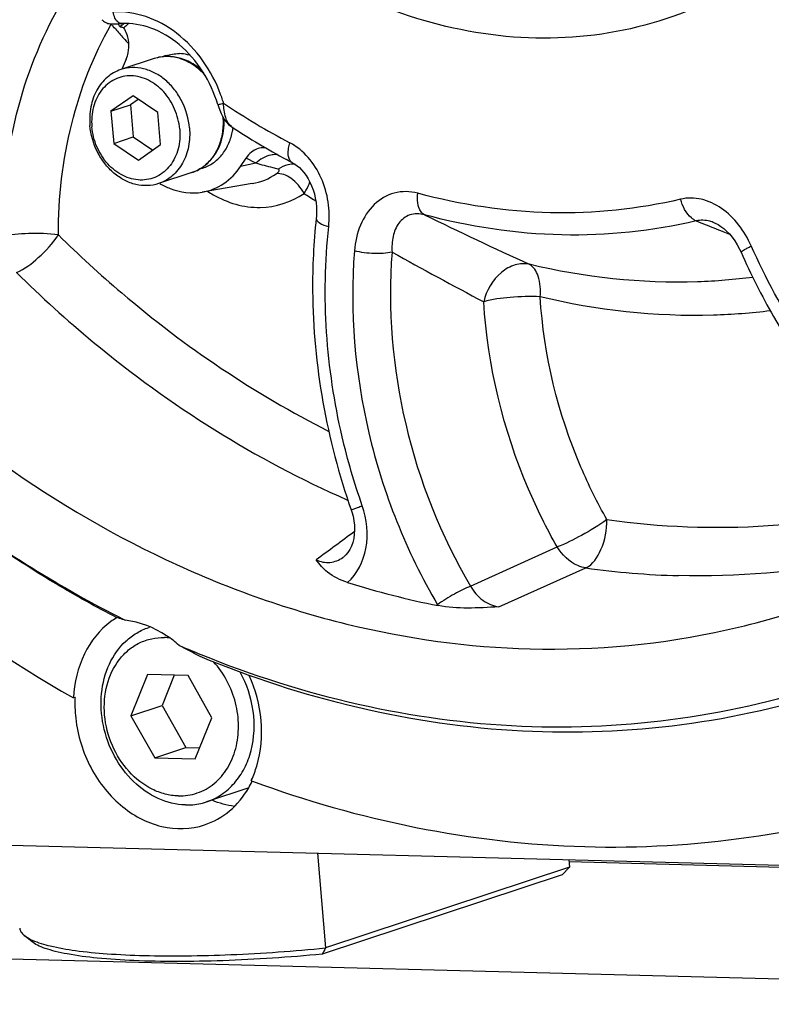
# Model space of a CAD drawing. Header units: millimetres. Extents: x 0 to 420, y 0 to 297.
# Tile 5 of 72: x 178 to 186, y 14 to 25. Entities that reach past the tile are written whole.
import ezdxf

# ---------------------------------------------------------------- set-up
doc = ezdxf.new("R2010")
doc.units = ezdxf.units.MM
doc.header["$LTSCALE"] = 23.1
doc.layers.add('COMPONENTS', color=7, linetype='CONTINUOUS')

msp = doc.modelspace()

# ---------------------------------------------------------------- linework, layer by layer
at = {"layer": 'COMPONENTS', "color": 9, "linetype": 'CONTINUOUS'}
for p, q in [((178.73092, 24.84415), (178.73423, 24.84991)), ((178.76583, 24.81365), (178.75472, 24.82636)), ((178.77752, 24.80033), (178.76583, 24.81365)), ((180.26933, 23.37458), (180.16508, 23.4299)), ((180.65598, 23.38128), (180.59533, 23.41346)), ((179.7016, 23.3315), (179.70058, 23.33078)), ((180.26933, 23.37458), (180.10671, 23.34137)), ((180.65897, 23.37969), (180.65598, 23.38128)), ((181.23629, 19.80358), (181.24836, 19.79831)), ((182.5493, 18.88502), (183.46884, 19.30266)), ((182.84762, 18.66734), (183.7727, 19.07884)), ((182.19897, 18.68848), (182.20453, 18.67916))]:
    msp.add_line(p, q, dxfattribs=at)
at = {"layer": 'COMPONENTS', "color": 7, "linetype": 'CONTINUOUS'}
for p, q in [((178.80332, 24.85573), (178.81953, 24.85674)), ((179.18932, 24.48551), (178.83556, 24.36847)), ((178.89296, 24.48072), (178.84987, 24.37957)), ((179.31283, 24.51689), (179.27451, 24.50421)), ((178.96494, 24.09), (178.73096, 23.9262)), ((179.02079, 24.05253), (178.93833, 23.9948)), ((179.22829, 23.91331), (178.96494, 24.09)), ((178.73096, 23.9262), (178.93833, 23.9948)), ((178.93833, 23.9948), (178.96771, 23.65432)), ((179.86573, 23.9972), (179.87184, 23.97772)), ((178.73096, 23.9262), (178.76034, 23.58571)), ((179.25767, 23.57283), (179.22829, 23.91331)), ((180.01328, 23.76004), (180.01302, 23.7602)), ((178.76034, 23.58571), (178.96771, 23.65432)), ((178.96771, 23.65432), (179.17521, 23.5151)), ((178.76034, 23.58571), (179.0237, 23.40903)), ((179.0237, 23.40903), (179.25767, 23.57283)), ((180.10671, 23.34137), (180.16508, 23.4299)), ((180.59533, 23.41346), (180.66585, 23.37562)), ((179.70764, 23.3235), (179.66937, 23.31084)), ((180.65598, 23.38128), (180.65928, 23.37951)), ((179.58978, 23.27503), (179.23602, 23.15799)), ((180.23044, 23.15836), (179.70069, 23.06781)), ((180.91009, 22.78925), (180.91008, 22.78919)), ((185.13744, 22.74213), (185.13731, 22.74219)), ((181.19337, 19.19097), (181.19412, 19.19152)), ((179.11868, 17.94781), (178.9415, 17.51109)), ((179.54938, 17.93665), (179.11868, 17.94781)), ((179.40294, 17.94044), (179.27328, 17.62085)), ((179.80289, 17.48877), (179.54938, 17.93665)), ((178.34917, 17.70536), (178.33258, 17.69987)), ((178.9415, 17.51109), (179.27328, 17.62085)), ((179.27328, 17.62085), (179.52679, 17.17297)), ((178.9415, 17.51109), (179.19501, 17.06321)), ((179.62571, 17.05205), (179.80289, 17.48877)), ((179.19501, 17.06321), (179.52679, 17.17297)), ((179.52679, 17.17297), (179.67323, 17.16918)), ((179.19501, 17.06321), (179.62571, 17.05205)), ((180.1932, 16.74457), (179.74479, 16.59622)), ((180.2195, 16.82044), (180.23259, 16.81562)), ((173.36245, 16.24926), (194.27708, 15.70741)), ((180.92239, 16.0534), (181.00935, 15.04557)), ((183.59931, 15.9024), (181.00935, 15.04557)), ((183.59931, 15.9024), (183.52343, 15.82365)), ((183.59225, 15.98423), (183.59931, 15.9024)), ((190.68458, 15.77511), (183.59444, 15.9588)), ((183.52343, 15.82365), (180.97362, 14.9801)), ((168.8714, 15.15666), (202.19218, 14.29339)), ((177.8895, 15.11358), (177.80962, 15.17892))]:
    msp.add_line(p, q, dxfattribs=at)
for points in [[(178.63433, 24.89834), (178.64114, 24.89181), (178.6517, 24.88315), (178.66296, 24.87551), (178.67466, 24.86901), (178.6864, 24.86376), (178.69812, 24.85964), (178.70963, 24.8566), (178.72034, 24.8546), (178.73021, 24.8534), (178.73935, 24.85282), (178.74736, 24.85268), (178.75399, 24.85278), (178.75979, 24.85298), (178.76551, 24.85327), (178.77124, 24.85361), (178.80332, 24.85573)], [(178.81953, 24.85674), (178.83847, 24.8578), (178.84545, 24.85815)], [(179.87184, 23.97772), (179.88604, 23.93786), (179.90166, 23.90102)], [(179.90166, 23.90102), (179.91874, 23.86737), (179.93739, 23.83704), (179.95767, 23.81013), (179.97975, 23.78664), (180.00377, 23.76662), (180.01327, 23.76004)], [(180.65897, 23.37969), (180.68156, 23.36633), (180.70615, 23.34885), (180.73095, 23.32789), (180.75559, 23.30339), (180.77965, 23.27542), (180.80266, 23.24417), (180.82421, 23.20993), (180.84401, 23.17296), (180.8618, 23.13345), (180.87731, 23.09177), (180.89031, 23.04828), (180.90065, 23.00317), (180.90815, 22.95686), (180.91267, 22.90974), (180.9141, 22.86199), (180.91231, 22.81398), (180.91009, 22.78925)], [(185.13744, 22.74213), (185.14672, 22.73822), (185.17682, 22.72313), (185.20745, 22.70403), (185.238, 22.6811), (185.26798, 22.65465), (185.29764, 22.62421), (185.3265, 22.59001), (185.35414, 22.55222), (185.38087, 22.50991), (185.40628, 22.46279), (185.42145, 22.43039)], [(181.28187, 19.69509), (181.28884, 19.67407), (181.3016, 19.62708), (181.31065, 19.57958), (181.31589, 19.53204), (181.31724, 19.48465), (181.3146, 19.43813), (181.308, 19.39329), (181.2975, 19.35066), (181.28332, 19.31104), (181.26585, 19.2752), (181.24556, 19.24368), (181.22317, 19.21707), (181.19914, 19.19533), (181.19412, 19.19152)]]:
    msp.add_lwpolyline(points, dxfattribs=at)
at = {"layer": 'COMPONENTS', "color": 9, "linetype": 'CONTINUOUS'}
for centre, radius, start, end in [((186.70698, 31.7685), 10.55613, 220.950752, 221.120189), ((186.67481, 31.74028), 10.51333, 221.308253, 221.666561), ((186.64845, 31.71682), 10.47804, 221.666558, 222.02566), ((186.62046, 31.69159), 10.44035, 222.025623, 222.474147), ((178.42435, 23.56095), 1.56861, 17.94067, 20.322451), ((178.42515, 23.5612), 1.56777, 16.748229, 17.94106), ((184.03354, 30.0753), 7.32258, 235.883005, 242.302066), ((179.17074, 23.8021), 0.75, 4.931698, 5.16129), ((180.06605, 23.84093), 0.09659, 233.80016, 236.698379), ((180.47922, 23.1952), 0.27164, 89.852627, 100.881121), ((180.47901, 23.20346), 0.26338, 85.601231, 89.802863), ((180.38948, 24.04318), 1.15479, 236.765498, 240.28074), ((185.64225, 30.53122), 8.91828, 236.972127, 237.915582), ((204.01668, 67.89648), 50.13308, 244.024882, 245.431902), ((198.17686, 55.63908), 35.43912, 248.078019, 248.403327), ((198.41701, 56.24489), 36.09079, 248.402836, 248.566268), ((198.54267, 56.56481), 36.43451, 248.566169, 248.685193), ((202.73704, 60.05526), 43.09793, 240.806106, 242.278316), ((184.99151, 27.8234), 8.82908, 262.065257, 268.490181)]:
    msp.add_arc(centre, radius, start, end, dxfattribs=at)
at = {"layer": 'COMPONENTS', "color": 7, "linetype": 'CONTINUOUS'}
for centre, radius, start, end in [((178.54769, 24.66499), 0.31945, 31.034074, 36.671461), ((178.53527, 24.65751), 0.33395, 29.544077, 31.035518), ((179.33432, 24.21241), 0.79398, 128.498882, 129.827328), ((178.73274, 24.35792), 0.47349, 77.831563, 78.666473), ((178.71857, 24.29523), 0.53776, 73.99298, 77.763608), ((179.32832, 24.22003), 0.78428, 125.540217, 128.502025), ((179.42691, 24.22837), 0.80897, 132.823941, 133.812379), ((179.42158, 24.23423), 0.80105, 128.815272, 132.828635), ((179.57563, 24.0704), 0.78887, 156.925712, 157.483153), ((184.21831, 30.15998), 7.65778, 236.691141, 241.763567), ((179.37855, 23.83823), 0.65503, 348.009611, 352.31896), ((180.35384, 23.33439), 0.20515, 89.277322, 106.995747), ((180.35355, 23.33476), 0.20479, 84.683536, 89.194801), ((179.45117, 23.69231), 0.4397, 288.375659, 304.852585), ((179.44517, 23.70139), 0.45058, 304.818278, 305.111581), ((184.10014, 28.08923), 9.5991, 252.685105, 258.610455), ((179.21695, 17.84674), 0.8225, 121.326261, 126.296438), ((184.11037, 28.98676), 11.69626, 242.990382, 243.44966), ((179.3348, 17.83547), 0.6447, 106.643015, 108.305307), ((179.28368, 17.73091), 0.6096, 83.245255, 88.495804), ((173.69011, 7.17639), 12.49055, 61.364187, 62.520228), ((183.91434, 28.56021), 11.22674, 246.588981, 247.870907), ((179.73579, 17.63735), 1.38831, 178.46151, 184.953717), ((179.69402, 17.63786), 1.34654, 177.126746, 178.435508), ((179.25807, 17.27254), 1.06243, 334.815322, 335.436935), ((179.30267, 17.26436), 1.03126, 329.715767, 334.135296), ((202.62276, 3.20769), 24.64294, 151.290044, 151.463441)]:
    msp.add_arc(centre, radius, start, end, dxfattribs=at)
for points, knots in [([(179.38176, 42.81916), (178.75717, 42.71244), (177.52389, 42.35381), (175.83523, 41.40153), (174.3697, 40.07197), (172.75503, 37.82911), (171.56626, 34.32977), (171.5907, 29.77284), (172.99188, 25.33437), (175.59186, 21.57345), (178.57809, 19.36354), (181.19436, 18.42225), (182.52762, 18.23735), (183.18268, 18.22038)], [0, 0, 0, 0, 0.05574395, 0.11182555, 0.16915458, 0.22842312, 0.35342745, 0.48657466, 0.62309977, 0.75680218, 0.88267487, 0.94235279, 1, 1, 1, 1]), ([(187.68406, 28.57053), (187.58332, 28.11788), (187.28767, 27.25253), (186.55292, 26.13064), (185.57533, 25.28524), (184.41398, 24.77741), (183.14719, 24.64351), (181.86052, 24.88811), (180.63445, 25.4877), (179.91871, 26.08446), (179.58994, 26.42413)], [0, 0, 0, 0, 0.13237003, 0.25817691, 0.37854091, 0.49611176, 0.61439944, 0.73668697, 0.86506444, 1, 1, 1, 1]), ([(179.86573, 23.99719), (179.79279, 24.23957), (179.58476, 24.57692), (179.17353, 24.82475), (178.94992, 24.8633), (178.84544, 24.85815)], [0, 0, 0, 0, 0.53526369, 0.77878012, 1, 1, 1, 1]), ([(171.98349, 24.67908), (172.69724, 23.21235), (174.48356, 20.52528), (176.98564, 18.46504), (178.33258, 17.69987)], [0, 0, 0, 0, 0.51290271, 1, 1, 1, 1]), ([(178.89296, 24.48072), (178.902, 24.50193), (178.93034, 24.59368), (178.92031, 24.69678), (178.89202, 24.7637)], [0, 0, 0, 0, 0.24093327, 1, 1, 1, 1]), ([(179.71412, 24.33283), (179.67846, 24.36908), (179.60037, 24.43243), (179.46601, 24.49381), (179.32501, 24.51478), (179.23243, 24.49977), (179.18932, 24.48551)], [0, 0, 0, 0, 0.26565973, 0.51944, 0.76276843, 1, 1, 1, 1]), ([(179.31284, 24.51689), (179.33585, 24.5245), (179.38354, 24.53576), (179.43245, 24.53857), (179.45693, 24.53794)], [0, 0, 0, 0, 0.49747314, 1, 1, 1, 1]), ([(179.70075, 24.35343), (179.66073, 24.39069), (179.57344, 24.45376), (179.47128, 24.48937), (179.42045, 24.49807)], [0, 0, 0, 0, 0.51463077, 1, 1, 1, 1]), ([(179.57397, 24.51951), (179.56432, 24.5223), (179.526, 24.53214), (179.48643, 24.53718), (179.45693, 24.53794)], [0, 0, 0, 0, 0.25392374, 1, 1, 1, 1]), ([(178.83556, 24.36847), (178.78271, 24.35098), (178.68085, 24.29253), (178.56965, 24.15121), (178.50742, 23.97243), (178.50172, 23.84254), (178.50738, 23.77692)], [0, 0, 0, 0, 0.22999315, 0.4707782, 0.72788597, 1, 1, 1, 1]), ([(179.5642, 23.74954), (179.5558, 23.84682), (179.51445, 23.99175), (179.41139, 24.15603), (179.31413, 24.25892), (179.20177, 24.33573), (179.07987, 24.38226), (178.95493, 24.39548), (178.87364, 24.38107), (178.83556, 24.36847)], [0, 0, 0, 0, 0.26945211, 0.40319319, 0.5329382, 0.65725964, 0.77576245, 0.88931356, 1, 1, 1, 1]), ([(179.46056, 23.73743), (179.45428, 23.81023), (179.4178, 23.95366), (179.30216, 24.13668), (179.13965, 24.26507), (178.95042, 24.3172), (178.76386, 24.27814), (178.61666, 24.15351), (178.53184, 23.97042), (178.52202, 23.83179), (178.52807, 23.76159)], [0, 0, 0, 0, 0.13735678, 0.27277872, 0.40033499, 0.51811492, 0.63013633, 0.74448587, 0.86754808, 1, 1, 1, 1]), ([(179.70433, 23.3328), (179.74225, 23.35946), (179.81152, 23.42642), (179.91045, 23.59901), (179.93191, 23.75562), (179.92484, 23.85781)], [0, 0, 0, 0, 0.23517769, 0.48026938, 1, 1, 1, 1]), ([(179.78333, 23.40334), (179.80919, 23.43051), (179.85545, 23.49265), (179.90381, 23.60062), (179.93084, 23.72052), (179.93391, 23.80402), (179.93182, 23.84619)], [0, 0, 0, 0, 0.23492662, 0.48010211, 0.73564837, 1, 1, 1, 1]), ([(179.23602, 23.158), (179.19794, 23.1454), (179.11665, 23.13099), (178.9917, 23.14421), (178.86981, 23.19073), (178.75745, 23.26755), (178.66018, 23.37043), (178.55713, 23.53472), (178.51577, 23.67965), (178.50738, 23.77692)], [0, 0, 0, 0, 0.11068644, 0.22423755, 0.34274036, 0.4670618, 0.59680681, 0.73054789, 1, 1, 1, 1]), ([(179.46056, 23.73743), (179.46662, 23.66724), (179.45679, 23.5286), (179.37197, 23.34552), (179.22477, 23.22089), (179.03822, 23.18182), (178.84898, 23.23396), (178.68648, 23.36234), (178.57083, 23.54536), (178.53436, 23.6888), (178.52807, 23.76159)], [0, 0, 0, 0, 0.13245192, 0.25551413, 0.36986367, 0.48188508, 0.59966501, 0.72722128, 0.86264322, 1, 1, 1, 1]), ([(179.5642, 23.74954), (179.56986, 23.68392), (179.56416, 23.55403), (179.50193, 23.37525), (179.39072, 23.23393), (179.28887, 23.17548), (179.23602, 23.158)], [0, 0, 0, 0, 0.27211403, 0.5292218, 0.77000685, 1, 1, 1, 1]), ([(179.70764, 23.3235), (179.74598, 23.33618), (179.82031, 23.37362), (179.91275, 23.46032), (179.98201, 23.5723), (180.00982, 23.65763), (180.01928, 23.70215)], [0, 0, 0, 0, 0.23657366, 0.47951613, 0.7333989, 1, 1, 1, 1]), ([(179.70061, 23.06781), (179.7813, 23.0816), (179.9415, 23.14605), (180.05997, 23.27048), (180.10671, 23.34137)], [0, 0, 0, 0, 0.49085474, 1, 1, 1, 1]), ([(179.24781, 23.16135), (179.28304, 23.14032), (179.42245, 23.07045), (179.58737, 23.04846), (179.70061, 23.06781)], [0, 0, 0, 0, 0.26315839, 1, 1, 1, 1]), ([(180.91008, 22.78919), (180.88246, 22.53348), (180.83166, 21.48985), (181.02135, 20.43712), (181.28187, 19.69509)], [0, 0, 0, 0, 0.24644228, 1, 1, 1, 1]), ([(185.42144, 22.4304), (185.52449, 22.19683), (185.97498, 21.30458), (186.61725, 20.5059), (187.17998, 20.01932)], [0, 0, 0, 0, 0.25549572, 1, 1, 1, 1]), ([(178.79062, 18.55183), (178.57264, 18.66475), (177.69938, 19.15203), (176.88622, 19.74542), (176.31563, 20.2386)], [0, 0, 0, 0, 0.24556823, 1, 1, 1, 1]), ([(176.31585, 20.23858), (176.50917, 20.07297), (177.28591, 19.44436), (178.13527, 18.90435), (178.79863, 18.56621)], [0, 0, 0, 0, 0.25478096, 1, 1, 1, 1]), ([(181.24323, 18.92513), (181.167, 18.94884), (181.0369, 19.00966), (180.94459, 19.11625), (180.90949, 19.16366)], [0, 0, 0, 0, 0.5750573, 1, 1, 1, 1]), ([(183.18268, 18.22038), (183.88044, 18.2023), (185.28048, 18.33311), (186.60405, 18.80978), (187.22127, 19.12309)], [0, 0, 0, 0, 0.50209152, 1, 1, 1, 1]), ([(182.84762, 18.66734), (182.73746, 18.65935), (182.52316, 18.64739), (182.30685, 18.65857), (182.20453, 18.67916)], [0, 0, 0, 0, 0.51414758, 1, 1, 1, 1]), ([(178.73006, 18.50964), (178.6113, 18.42244), (178.4113, 18.16991), (178.34065, 17.8605), (178.33258, 17.69987)], [0, 0, 0, 0, 0.4781058, 1, 1, 1, 1]), ([(178.88233, 18.52397), (178.87306, 18.52733), (178.8429, 18.53787), (178.81224, 18.54724), (178.79062, 18.55183)], [0, 0, 0, 0, 0.30850215, 1, 1, 1, 1]), ([(179.45369, 18.25768), (179.41207, 18.29482), (179.24501, 18.42522), (179.03766, 18.50746), (178.88233, 18.52397)], [0, 0, 0, 0, 0.26313344, 1, 1, 1, 1]), ([(179.52124, 16.56356), (179.42274, 16.56612), (179.218, 16.61707), (178.95455, 16.80375), (178.75257, 17.07605), (178.63443, 17.40138), (178.61358, 17.74208), (178.69359, 18.05873), (178.84349, 18.27426), (179.00018, 18.39264), (179.0875, 18.43271), (179.13232, 18.44754)], [0, 0, 0, 0, 0.11613271, 0.24100255, 0.37363401, 0.50967004, 0.64342127, 0.77008301, 0.88785273, 0.94436612, 1, 1, 1, 1]), ([(179.44471, 16.65956), (179.39771, 16.66078), (179.30193, 16.67466), (179.11472, 16.74557), (178.90403, 16.91143), (178.72854, 17.18984), (178.64626, 17.51265), (178.66902, 17.83535), (178.77927, 18.07224), (178.91371, 18.21222), (179.03113, 18.28815), (179.162, 18.33327), (179.25388, 18.34149), (179.29968, 18.3403)], [0, 0, 0, 0, 0.05801538, 0.11821079, 0.24547811, 0.38059331, 0.51763607, 0.64978522, 0.77256883, 0.83077852, 0.88742218, 0.94346454, 1, 1, 1, 1]), ([(179.44471, 16.65956), (179.51307, 16.65779), (179.65196, 16.67837), (179.83674, 16.78357), (179.97866, 16.95104), (180.06647, 17.16389), (180.09477, 17.40359), (180.06219, 17.65054), (179.97193, 17.88455), (179.87601, 18.0221), (179.82072, 18.08262)], [0, 0, 0, 0, 0.11164357, 0.22344971, 0.33988257, 0.46346643, 0.59412147, 0.72955724, 0.86615692, 1, 1, 1, 1]), ([(186.43942, 17.78963), (185.37324, 17.43692), (183.03645, 17.13554), (180.75787, 17.68995), (179.67608, 18.13914)], [0, 0, 0, 0, 0.48946626, 1, 1, 1, 1]), ([(179.68529, 18.16046), (180.76377, 17.72192), (183.03421, 17.18891), (185.35502, 17.51098), (186.412, 17.87223)], [0, 0, 0, 0, 0.51035076, 1, 1, 1, 1]), ([(179.74479, 16.59622), (179.80122, 16.61489), (179.91071, 16.669), (180.04897, 16.79308), (180.15563, 16.95351), (180.25064, 17.20842), (180.26556, 17.56907), (180.17282, 17.84609), (180.10272, 17.97285)], [0, 0, 0, 0, 0.11105138, 0.22481598, 0.34330542, 0.4674311, 0.72935452, 1, 1, 1, 1]), ([(178.35266, 17.51747), (178.36846, 17.33438), (178.47041, 16.97597), (178.79652, 16.54594), (179.2448, 16.29724), (179.58016, 16.30479), (179.72397, 16.35235)], [0, 0, 0, 0, 0.27085117, 0.53437336, 0.7767628, 1, 1, 1, 1]), ([(180.22435, 16.83089), (180.24584, 16.8779), (180.32074, 17.07873), (180.33932, 17.29884), (180.32537, 17.46044)], [0, 0, 0, 0, 0.24162691, 1, 1, 1, 1]), ([(179.72397, 16.35235), (179.82019, 16.38417), (180.00574, 16.48872), (180.13978, 16.65289), (180.1932, 16.74431)], [0, 0, 0, 0, 0.48904345, 1, 1, 1, 1]), ([(180.23259, 16.81562), (181.35883, 16.40221), (183.71092, 15.91618), (186.09788, 16.25472), (187.19497, 16.61761)], [0, 0, 0, 0, 0.50937775, 1, 1, 1, 1]), ([(179.52124, 16.56356), (179.54031, 16.56307), (179.61584, 16.56426), (179.6912, 16.57849), (179.74479, 16.59622)], [0, 0, 0, 0, 0.25251953, 1, 1, 1, 1]), ([(177.7613, 15.25635), (177.7625, 15.24237), (177.77406, 15.21206), (177.79645, 15.18969), (177.80962, 15.17892)], [0, 0, 0, 0, 0.45182157, 1, 1, 1, 1]), ([(177.80962, 15.17892), (177.81526, 15.17431), (177.84198, 15.15452), (177.87173, 15.13916), (177.89541, 15.12859)], [0, 0, 0, 0, 0.21914579, 1, 1, 1, 1]), ([(180.97362, 14.9801), (180.6228, 14.94633), (180.10631, 14.91146), (179.43919, 14.89883), (178.99406, 14.907), (178.60762, 14.93213), (178.32862, 14.96785), (178.14514, 15.00666), (178.03859, 15.03727), (177.95434, 15.07097), (177.90774, 15.09866), (177.88948, 15.1136)], [0, 0, 0, 0, 0.3393352, 0.49797557, 0.64232802, 0.76783197, 0.87069806, 0.91276573, 0.9482992, 0.97728349, 1, 1, 1, 1]), ([(177.89541, 15.12859), (177.95632, 15.10139), (178.10836, 15.05758), (178.37419, 15.01229), (178.70765, 14.9802), (179.09914, 14.96247), (179.53789, 14.95993), (180.18058, 14.97744), (180.67498, 15.0127), (181.00935, 15.04557)], [0, 0, 0, 0, 0.0638795, 0.15048133, 0.25819904, 0.38438506, 0.52569121, 0.67825603, 1, 1, 1, 1])]:
    msp.add_open_spline(points, degree=3, knots=knots, dxfattribs=at)
at = {"layer": 'COMPONENTS', "color": 9, "linetype": 'CONTINUOUS'}
for points, knots in [([(177.57175, 22.59198), (177.57097, 23.02934), (177.66833, 23.88578), (177.98299, 24.69143), (178.18965, 25.05151)], [0, 0, 0, 0, 0.51301482, 1, 1, 1, 1]), ([(179.89532, 24.10573), (179.80276, 24.35565), (179.56509, 24.69951), (179.11553, 24.94854), (178.87126, 24.98625), (178.75511, 24.98053)], [0, 0, 0, 0, 0.52590253, 0.77053524, 1, 1, 1, 1]), ([(178.84544, 24.85815), (178.83514, 24.85764), (178.78091, 24.87482), (178.76107, 24.93777), (178.75511, 24.98053)], [0, 0, 0, 0, 0.19286651, 1, 1, 1, 1]), ([(178.17241, 22.61362), (178.1717, 23.01011), (178.25972, 23.7866), (178.54411, 24.51732), (178.73092, 24.84415)], [0, 0, 0, 0, 0.51296689, 1, 1, 1, 1]), ([(179.72897, 24.3092), (179.69314, 24.34928), (179.61396, 24.41964), (179.47556, 24.48919), (179.32961, 24.5148), (179.23366, 24.50017), (179.18932, 24.4855)], [0, 0, 0, 0, 0.26918923, 0.52424167, 0.76612895, 1, 1, 1, 1]), ([(179.86573, 23.99719), (179.86614, 23.99583), (179.87406, 24.00012), (179.88353, 24.00016), (179.90363, 24.00691), (179.91802, 24.01058), (179.92642, 24.01298)], [0, 0, 0, 0, 0.06789501, 0.26542741, 0.58201583, 1, 1, 1, 1]), ([(180.00901, 23.76299), (179.97827, 23.78547), (179.9372, 23.87331), (179.92786, 23.96153), (179.92642, 24.01298)], [0, 0, 0, 0, 0.42525954, 1, 1, 1, 1]), ([(179.91796, 23.86658), (179.92258, 23.81298), (179.92041, 23.70663), (179.88149, 23.55588), (179.8091, 23.42607), (179.73961, 23.35827), (179.7016, 23.3315)], [0, 0, 0, 0, 0.26806994, 0.52485759, 0.76834797, 1, 1, 1, 1]), ([(181.04246, 22.70209), (181.06111, 22.8748), (181.01187, 23.22734), (180.7779, 23.51419), (180.62993, 23.59181)], [0, 0, 0, 0, 0.50972237, 1, 1, 1, 1]), ([(180.65598, 23.38128), (180.64997, 23.38451), (180.62444, 23.40477), (180.61592, 23.43939), (180.61378, 23.46435)], [0, 0, 0, 0, 0.21398019, 1, 1, 1, 1]), ([(179.70058, 23.33078), (179.69203, 23.32479), (179.65726, 23.30225), (179.6192, 23.28476), (179.58978, 23.27503)], [0, 0, 0, 0, 0.25189491, 1, 1, 1, 1]), ([(180.5074, 23.31206), (180.48878, 23.31654), (180.40913, 23.33625), (180.32991, 23.35764), (180.26933, 23.37458)], [0, 0, 0, 0, 0.23339181, 1, 1, 1, 1]), ([(180.48531, 23.26241), (180.49291, 23.26765), (180.50485, 23.27743), (180.518, 23.2917), (180.51925, 23.30753), (180.51108, 23.31118), (180.5074, 23.31206)], [0, 0, 0, 0, 0.40367476, 0.67481775, 0.83471058, 1, 1, 1, 1]), ([(180.78136, 23.05408), (180.74647, 23.11643), (180.66674, 23.21419), (180.5383, 23.27196), (180.48531, 23.26241)], [0, 0, 0, 0, 0.57023492, 1, 1, 1, 1]), ([(180.78136, 23.05408), (180.78815, 23.06456), (180.81193, 23.10336), (180.83198, 23.14472), (180.84236, 23.17609)], [0, 0, 0, 0, 0.27422672, 1, 1, 1, 1]), ([(179.81699, 23.04029), (179.96649, 22.95499), (180.30556, 22.85246), (180.64717, 22.96153), (180.78136, 23.05408)], [0, 0, 0, 0, 0.51358094, 1, 1, 1, 1]), ([(181.9875, 23.05622), (181.9076, 23.0778), (181.7334, 23.08171), (181.50764, 22.9461), (181.36289, 22.71805), (181.32319, 22.53782), (181.31588, 22.44417)], [0, 0, 0, 0, 0.23928111, 0.47613909, 0.7283884, 1, 1, 1, 1]), ([(182.05935, 22.82762), (182.04537, 22.83481), (181.98404, 22.89508), (181.98138, 22.98963), (181.9875, 23.05622)], [0, 0, 0, 0, 0.19028819, 1, 1, 1, 1]), ([(184.77983, 22.99318), (184.32954, 22.88675), (183.38445, 22.79039), (182.44662, 22.9322), (181.9875, 23.05622)], [0, 0, 0, 0, 0.49313727, 1, 1, 1, 1]), ([(185.53002, 22.49661), (185.49469, 22.5767), (185.40665, 22.72615), (185.22553, 22.90287), (185.00877, 23.00714), (184.85097, 23.00999), (184.77983, 22.99318)], [0, 0, 0, 0, 0.27120641, 0.53106194, 0.77350844, 1, 1, 1, 1]), ([(184.94589, 22.76245), (184.92721, 22.76986), (184.84503, 22.82414), (184.79964, 22.91921), (184.77983, 22.99318)], [0, 0, 0, 0, 0.20784222, 1, 1, 1, 1]), ([(180.91008, 22.78919), (180.90808, 22.77067), (180.95993, 22.72655), (181.00792, 22.71216), (181.04246, 22.70209)], [0, 0, 0, 0, 0.34125647, 1, 1, 1, 1]), ([(182.05935, 22.82762), (182.00928, 22.84148), (181.90098, 22.84424), (181.77515, 22.74382), (181.71696, 22.59567), (181.71148, 22.48755), (181.71531, 22.43188)], [0, 0, 0, 0, 0.25118601, 0.48355916, 0.73024091, 1, 1, 1, 1]), ([(184.94589, 22.76245), (184.48041, 22.65244), (183.50343, 22.55282), (182.53396, 22.69942), (182.05935, 22.82762)], [0, 0, 0, 0, 0.49313727, 1, 1, 1, 1]), ([(181.39904, 19.73958), (181.31494, 19.97913), (181.03481, 20.9387), (180.96242, 21.96111), (181.04246, 22.70209)], [0, 0, 0, 0, 0.25408915, 1, 1, 1, 1]), ([(185.13731, 22.74219), (185.12138, 22.74859), (185.0602, 22.76928), (184.99212, 22.77349), (184.94589, 22.76245)], [0, 0, 0, 0, 0.26528005, 1, 1, 1, 1]), ([(178.17241, 22.61362), (178.06715, 22.6287), (177.86558, 22.63433), (177.66311, 22.61716), (177.57175, 22.59198)], [0, 0, 0, 0, 0.52876595, 1, 1, 1, 1]), ([(177.72745, 22.21492), (177.81383, 22.25062), (177.97604, 22.37626), (178.11252, 22.52465), (178.17241, 22.61362)], [0, 0, 0, 0, 0.46566693, 1, 1, 1, 1]), ([(178.17241, 22.61362), (178.38883, 22.40018), (179.26284, 21.59838), (180.25808, 20.92591), (181.04563, 20.52889)], [0, 0, 0, 0, 0.25630941, 1, 1, 1, 1]), ([(185.42144, 22.4304), (185.42013, 22.43337), (185.43367, 22.44265), (185.45071, 22.45483), (185.48739, 22.47478), (185.51427, 22.48873), (185.53002, 22.49661)], [0, 0, 0, 0, 0.07614819, 0.27389183, 0.58742161, 1, 1, 1, 1]), ([(187.27959, 20.13241), (187.0952, 20.28683), (186.37953, 20.9661), (185.83065, 21.81523), (185.53002, 22.49661)], [0, 0, 0, 0, 0.2441074, 1, 1, 1, 1]), ([(181.31588, 22.44417), (181.26559, 21.80009), (181.37629, 20.48076), (181.86703, 19.25283), (182.19897, 18.68848)], [0, 0, 0, 0, 0.49665736, 1, 1, 1, 1]), ([(181.71531, 22.43188), (181.6546, 22.41591), (181.51855, 22.41186), (181.38492, 22.4268), (181.31588, 22.44417)], [0, 0, 0, 0, 0.46854077, 1, 1, 1, 1]), ([(181.71531, 22.43188), (181.66782, 21.82362), (181.77236, 20.57765), (182.23582, 19.41799), (182.5493, 18.88502)], [0, 0, 0, 0, 0.49665735, 1, 1, 1, 1]), ([(183.17262, 22.30205), (183.12397, 22.31262), (183.01358, 22.30494), (182.81303, 22.18997), (182.71538, 22.02258), (182.68887, 21.90421)], [0, 0, 0, 0, 0.21969265, 0.46468873, 1, 1, 1, 1]), ([(185.54691, 22.16362), (185.35237, 22.13844), (184.55905, 22.07369), (183.75499, 22.16129), (183.17262, 22.30205)], [0, 0, 0, 0, 0.24665624, 1, 1, 1, 1]), ([(183.28853, 21.95707), (183.29373, 22.03054), (183.28949, 22.15678), (183.219, 22.2784), (183.17262, 22.30205)], [0, 0, 0, 0, 0.58587919, 1, 1, 1, 1]), ([(177.72745, 22.21492), (177.98847, 21.95749), (179.04311, 21.0011), (180.26774, 20.22675), (181.23629, 19.80358)], [0, 0, 0, 0, 0.25752879, 1, 1, 1, 1]), ([(183.28853, 21.95707), (183.1827, 21.96341), (182.98127, 21.95607), (182.78036, 21.93033), (182.68887, 21.90421)], [0, 0, 0, 0, 0.52702696, 1, 1, 1, 1]), ([(185.73274, 21.80799), (185.53231, 21.78317), (184.71528, 21.72047), (183.88808, 21.81216), (183.28853, 21.95707)], [0, 0, 0, 0, 0.24666715, 1, 1, 1, 1]), ([(183.99771, 19.59164), (183.89488, 19.77162), (183.52621, 20.51281), (183.32694, 21.3384), (183.28853, 21.95707)], [0, 0, 0, 0, 0.25059995, 1, 1, 1, 1]), ([(183.46884, 19.30266), (183.35575, 19.5006), (182.95027, 20.31578), (182.73111, 21.22378), (182.68887, 21.90421)], [0, 0, 0, 0, 0.25060005, 1, 1, 1, 1]), ([(183.99771, 19.59164), (184.56351, 19.51299), (185.70416, 19.46792), (186.82972, 19.66316), (187.36933, 19.81796)], [0, 0, 0, 0, 0.50435635, 1, 1, 1, 1]), ([(181.24323, 18.92513), (181.34525, 19.01577), (181.48338, 19.29608), (181.44936, 19.59627), (181.39904, 19.73958)], [0, 0, 0, 0, 0.47327074, 1, 1, 1, 1]), ([(181.28187, 19.69509), (181.28094, 19.69775), (181.2992, 19.69922), (181.31433, 19.71058), (181.35505, 19.72268), (181.3826, 19.73364), (181.39904, 19.73958)], [0, 0, 0, 0, 0.06746359, 0.26499498, 0.58174622, 1, 1, 1, 1]), ([(183.99771, 19.59164), (183.91143, 19.53049), (183.73862, 19.42695), (183.55844, 19.33555), (183.46884, 19.30266)], [0, 0, 0, 0, 0.52564067, 1, 1, 1, 1]), ([(183.7727, 19.07884), (183.8484, 19.1156), (183.96367, 19.29292), (183.99824, 19.48338), (183.99771, 19.59164)], [0, 0, 0, 0, 0.4373376, 1, 1, 1, 1]), ([(183.7727, 19.07884), (183.74335, 19.08349), (183.61956, 19.121), (183.51989, 19.21857), (183.46884, 19.30266)], [0, 0, 0, 0, 0.23202161, 1, 1, 1, 1]), ([(187.2201, 19.29911), (187.0217, 19.2436), (186.21583, 19.05058), (185.38095, 18.98126), (184.75888, 18.99738)], [0, 0, 0, 0, 0.24872898, 1, 1, 1, 1]), ([(180.90949, 19.16366), (180.955, 19.14393), (181.05662, 19.12412), (181.15383, 19.16212), (181.19337, 19.19097)], [0, 0, 0, 0, 0.50335837, 1, 1, 1, 1]), ([(182.5493, 18.88502), (182.48965, 18.86298), (182.37004, 18.80091), (182.25578, 18.7303), (182.19897, 18.68848)], [0, 0, 0, 0, 0.47408347, 1, 1, 1, 1]), ([(182.5493, 18.88502), (182.58153, 18.82779), (182.66572, 18.72789), (182.78741, 18.6754), (182.84762, 18.66734)], [0, 0, 0, 0, 0.51953565, 1, 1, 1, 1])]:
    msp.add_open_spline(points, degree=3, knots=knots, dxfattribs=at)
at = {"layer": 'COMPONENTS', "color": 7, "linetype": 'CONTINUOUS'}
for points in [[(178.89202, 24.7637), (178.88494, 24.78046), (178.87654, 24.79673), (178.86686, 24.81214)], [(180.29387, 23.53058), (180.24177, 23.51463), (180.19507, 23.47539), (180.16508, 23.4299)], [(180.32537, 17.46044), (180.31118, 17.62489), (180.2677, 17.78907), (180.19939, 17.93934)], [(180.04182, 16.54788), (179.96111, 16.55905), (179.88142, 16.58177), (179.80634, 16.61342)]]:
    msp.add_open_spline(points, degree=3, dxfattribs=at)
at = {"layer": 'COMPONENTS', "color": 9, "linetype": 'CONTINUOUS'}
for points in [[(180.61378, 23.46435), (180.61183, 23.48721), (180.61343, 23.51042), (180.61688, 23.5331)], [(180.61688, 23.5331), (180.61989, 23.55292), (180.62439, 23.57254), (180.62993, 23.59181)], [(180.42794, 23.46196), (180.36866, 23.4506), (180.31128, 23.41799), (180.26933, 23.37458)], [(180.6091, 23.35717), (180.57297, 23.34884), (180.53791, 23.33315), (180.5074, 23.31206)], [(180.68825, 23.36401), (180.66181, 23.36549), (180.63491, 23.36312), (180.6091, 23.35717)], [(180.23044, 23.15836), (180.32089, 23.17382), (180.40977, 23.21031), (180.48531, 23.26241)], [(181.31612, 19.46492), (181.18048, 19.36463), (181.04494, 19.26421), (180.90949, 19.16366)]]:
    msp.add_open_spline(points, degree=3, dxfattribs=at)

doc.saveas('drawing.dxf')
